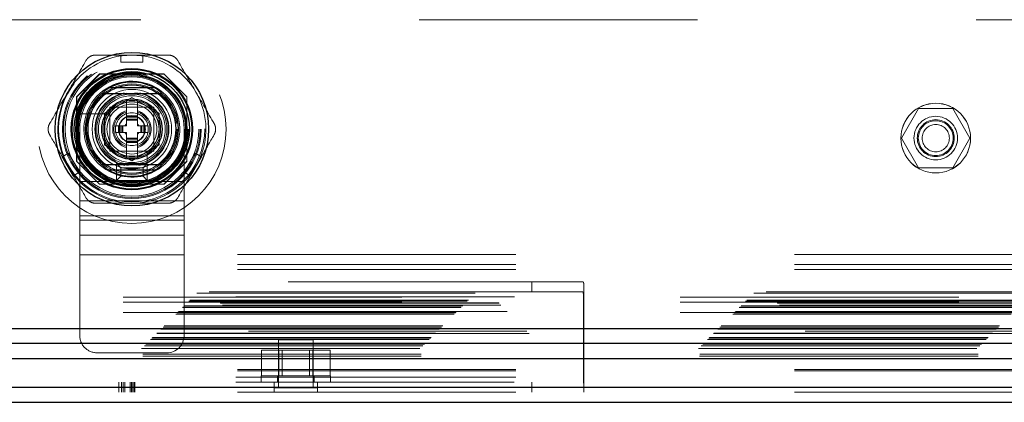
# Model space of a CAD drawing. Header units: inches. Extents: x 0.2 to 10.8, y 0.2 to 8.2.
# Tile 78 of 171: x 3.201 to 3.555, y 3.038 to 3.175. Entities that reach past the tile are written whole.
import ezdxf

# ---------------------------------------------------------------- set-up
doc = ezdxf.new("R2010")
doc.units = ezdxf.units.IN
doc.header["$MEASUREMENT"] = 0
doc.linetypes.add('HIDDEN', pattern=[0.07500000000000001, 0.05, -0.025])
doc.layers.add('SLD-0', color=179, linetype='Continuous')

msp = doc.modelspace()

# ---------------------------------------------------------------- linework, layer by layer
at = {"layer": 'SLD-0', "linetype": 'HIDDEN', "lineweight": 18}
for p, q in [((4.644709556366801, 3.174990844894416), (3.189959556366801, 3.174990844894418)), ((3.237612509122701, 3.162300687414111), (3.245486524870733, 3.162300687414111)), ((3.237612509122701, 3.162300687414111), (3.237612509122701, 3.159742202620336)), ((3.245486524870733, 3.162300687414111), (3.245486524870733, 3.159742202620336)), ((3.237612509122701, 3.159742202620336), (3.245486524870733, 3.159742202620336)), ((3.22990972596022, 3.155590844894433), (3.221684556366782, 3.147365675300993)), ((3.229999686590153, 3.155500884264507), (3.221774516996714, 3.147275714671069)), ((3.253009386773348, 3.155590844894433), (3.22990972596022, 3.155590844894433)), ((3.253099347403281, 3.155500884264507), (3.229999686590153, 3.155500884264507)), ((3.250570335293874, 3.155410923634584), (3.23252869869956, 3.155410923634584)), ((3.261234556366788, 3.147365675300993), (3.253009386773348, 3.155590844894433)), ((3.221684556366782, 3.147365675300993), (3.221684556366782, 3.124266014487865)), ((3.221774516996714, 3.147275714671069), (3.221774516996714, 3.124176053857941)), ((3.231706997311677, 3.141408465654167), (3.241549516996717, 3.147091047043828)), ((3.241549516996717, 3.147091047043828), (3.251392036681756, 3.141408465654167)), ((3.261324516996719, 3.147275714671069), (3.261234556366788, 3.147365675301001)), ((3.261234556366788, 3.124266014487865), (3.261234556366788, 3.147365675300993)), ((3.261324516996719, 3.124176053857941), (3.261324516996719, 3.147275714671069)), ((3.221864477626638, 3.144746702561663), (3.221864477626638, 3.126705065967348)), ((3.249425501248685, 3.143601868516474), (3.233675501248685, 3.143601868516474)), ((3.233675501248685, 3.143601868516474), (3.233675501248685, 3.127851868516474)), ((3.247289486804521, 3.143599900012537), (3.235809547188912, 3.143599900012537)), ((3.239581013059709, 3.145954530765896), (3.239487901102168, 3.145900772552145)), ((3.239581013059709, 3.140548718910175), (3.239581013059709, 3.145954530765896)), ((3.243518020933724, 3.140548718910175), (3.243518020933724, 3.145954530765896)), ((3.249425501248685, 3.127851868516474), (3.249425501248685, 3.143601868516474)), ((3.261234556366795, 3.126705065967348), (3.261234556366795, 3.144746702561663)), ((3.23339506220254, 3.141237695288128), (3.225230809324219, 3.141237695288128)), ((3.231706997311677, 3.130043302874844), (3.231706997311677, 3.141408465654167)), ((3.233675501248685, 3.141465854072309), (3.233675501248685, 3.1299859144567)), ((3.243518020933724, 3.140548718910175), (3.239581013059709, 3.140548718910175)), ((3.239581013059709, 3.140155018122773), (3.239581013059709, 3.140548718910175)), ((3.243518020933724, 3.140155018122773), (3.239581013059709, 3.140155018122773)), ((3.239581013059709, 3.139982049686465), (3.239581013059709, 3.140155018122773)), ((3.239581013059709, 3.139343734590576), (3.239581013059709, 3.139982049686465)), ((3.243518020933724, 3.139982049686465), (3.239581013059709, 3.139982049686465)), ((3.243518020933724, 3.140155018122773), (3.243518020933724, 3.140548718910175)), ((3.243518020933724, 3.139982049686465), (3.243518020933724, 3.140155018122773)), ((3.243518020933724, 3.139343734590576), (3.243518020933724, 3.139982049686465)), ((3.249423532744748, 3.1299859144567), (3.249423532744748, 3.141465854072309)), ((3.251392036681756, 3.141408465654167), (3.251392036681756, 3.130043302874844)), ((3.524064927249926, 3.143165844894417), (3.517916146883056, 3.132515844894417)), ((3.536362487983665, 3.143165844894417), (3.524064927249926, 3.143165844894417)), ((3.542511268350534, 3.132515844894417), (3.536362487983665, 3.143165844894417)), ((3.235644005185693, 3.13690698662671), (3.235644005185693, 3.134544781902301)), ((3.236726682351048, 3.13690698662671), (3.235644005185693, 3.13690698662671)), ((3.236726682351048, 3.13690698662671), (3.236726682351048, 3.134544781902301)), ((3.237120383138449, 3.13690698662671), (3.236726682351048, 3.13690698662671)), ((3.237120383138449, 3.13690698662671), (3.237120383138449, 3.134544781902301)), ((3.237293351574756, 3.13690698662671), (3.237120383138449, 3.13690698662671)), ((3.237931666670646, 3.13690698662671), (3.237293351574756, 3.13690698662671)), ((3.237293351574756, 3.13690698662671), (3.237293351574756, 3.134544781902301)), ((3.238349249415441, 3.13690698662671), (3.237931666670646, 3.13690698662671)), ((3.237931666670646, 3.13690698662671), (3.237931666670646, 3.134544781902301)), ((3.238349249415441, 3.13690698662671), (3.238349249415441, 3.134544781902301)), ((3.239581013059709, 3.13690698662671), (3.238349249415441, 3.13690698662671)), ((3.239581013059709, 3.138926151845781), (3.239581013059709, 3.139343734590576)), ((3.243518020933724, 3.139343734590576), (3.239581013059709, 3.139343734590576)), ((3.239581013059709, 3.13690698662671), (3.239581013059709, 3.138926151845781)), ((3.243518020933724, 3.138926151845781), (3.239581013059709, 3.138926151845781)), ((3.243518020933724, 3.138926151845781), (3.243518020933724, 3.139343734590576)), ((3.243518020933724, 3.13690698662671), (3.243518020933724, 3.138926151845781)), ((3.244749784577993, 3.13690698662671), (3.243518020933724, 3.13690698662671)), ((3.244749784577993, 3.13690698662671), (3.244749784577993, 3.134544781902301)), ((3.245167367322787, 3.13690698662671), (3.244749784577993, 3.13690698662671)), ((3.245805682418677, 3.13690698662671), (3.245167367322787, 3.13690698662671)), ((3.245167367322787, 3.13690698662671), (3.245167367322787, 3.134544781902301)), ((3.245805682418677, 3.13690698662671), (3.245805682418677, 3.134544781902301)), ((3.245978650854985, 3.13690698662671), (3.245805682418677, 3.13690698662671)), ((3.245978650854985, 3.13690698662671), (3.245978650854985, 3.134544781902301)), ((3.246372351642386, 3.13690698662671), (3.245978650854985, 3.13690698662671)), ((3.246372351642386, 3.13690698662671), (3.246372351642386, 3.134544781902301)), ((3.24745502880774, 3.13690698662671), (3.246372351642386, 3.13690698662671)), ((3.24745502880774, 3.13690698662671), (3.24745502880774, 3.134544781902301)), ((3.222800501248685, 3.135726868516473), (3.222800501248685, 3.116976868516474)), ((3.236726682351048, 3.134544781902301), (3.235644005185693, 3.134544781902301)), ((3.237120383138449, 3.134544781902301), (3.236726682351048, 3.134544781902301)), ((3.237293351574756, 3.134544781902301), (3.237120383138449, 3.134544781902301)), ((3.237931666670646, 3.134544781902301), (3.237293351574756, 3.134544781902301)), ((3.238349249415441, 3.134544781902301), (3.237931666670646, 3.134544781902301)), ((3.239581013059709, 3.134544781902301), (3.238349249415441, 3.134544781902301)), ((3.239581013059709, 3.13252561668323), (3.239581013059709, 3.134544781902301)), ((3.244749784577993, 3.134544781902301), (3.243518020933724, 3.134544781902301)), ((3.243518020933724, 3.13252561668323), (3.243518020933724, 3.134544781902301)), ((3.245167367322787, 3.134544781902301), (3.244749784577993, 3.134544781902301)), ((3.245805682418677, 3.134544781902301), (3.245167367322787, 3.134544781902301)), ((3.245978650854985, 3.134544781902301), (3.245805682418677, 3.134544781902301)), ((3.246372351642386, 3.134544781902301), (3.245978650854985, 3.134544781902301)), ((3.24745502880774, 3.134544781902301), (3.246372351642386, 3.134544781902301)), ((3.260300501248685, 3.135726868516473), (3.260300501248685, 3.116976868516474)), ((3.241549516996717, 3.124360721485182), (3.231706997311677, 3.130043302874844)), ((3.239581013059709, 3.132108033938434), (3.239581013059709, 3.13252561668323)), ((3.243518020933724, 3.13252561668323), (3.239581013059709, 3.13252561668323)), ((3.243518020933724, 3.132108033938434), (3.239581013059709, 3.132108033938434)), ((3.239581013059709, 3.131469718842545), (3.239581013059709, 3.132108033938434)), ((3.243518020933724, 3.131469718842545), (3.239581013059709, 3.131469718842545)), ((3.239581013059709, 3.131296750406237), (3.239581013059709, 3.131469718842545)), ((3.243518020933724, 3.131296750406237), (3.239581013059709, 3.131296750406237)), ((3.239581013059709, 3.130903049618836), (3.239581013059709, 3.131296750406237)), ((3.243518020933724, 3.130903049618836), (3.239581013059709, 3.130903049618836)), ((3.239581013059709, 3.125497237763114), (3.239581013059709, 3.130903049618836)), ((3.251392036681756, 3.130043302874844), (3.241549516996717, 3.124360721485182)), ((3.243518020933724, 3.132108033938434), (3.243518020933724, 3.13252561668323)), ((3.243518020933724, 3.131469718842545), (3.243518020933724, 3.132108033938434)), ((3.243518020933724, 3.131296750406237), (3.243518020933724, 3.131469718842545)), ((3.243518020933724, 3.130903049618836), (3.243518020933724, 3.131296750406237)), ((3.243518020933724, 3.125497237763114), (3.243518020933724, 3.130903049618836)), ((3.517916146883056, 3.132515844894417), (3.524064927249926, 3.121865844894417)), ((3.536362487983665, 3.121865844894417), (3.542511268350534, 3.132515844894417)), ((3.216566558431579, 3.125848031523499), (3.218782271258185, 3.127127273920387)), ((3.220503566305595, 3.119028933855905), (3.216566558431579, 3.125848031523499)), ((3.222719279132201, 3.120308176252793), (3.218782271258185, 3.127127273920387)), ((3.233675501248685, 3.127851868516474), (3.249425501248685, 3.127851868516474)), ((3.235809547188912, 3.127851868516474), (3.247289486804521, 3.127851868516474)), ((3.247061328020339, 3.119407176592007), (3.247061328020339, 3.127571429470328)), ((3.264316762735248, 3.127127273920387), (3.260379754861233, 3.120308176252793)), ((3.262595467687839, 3.119028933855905), (3.266532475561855, 3.125848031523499)), ((3.264316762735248, 3.127127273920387), (3.266532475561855, 3.125848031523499)), ((3.221684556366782, 3.124266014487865), (3.22990972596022, 3.116040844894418)), ((3.236050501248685, 3.117351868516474), (3.236050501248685, 3.123351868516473)), ((3.237550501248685, 3.121851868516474), (3.236050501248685, 3.123351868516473)), ((3.236050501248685, 3.123351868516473), (3.247050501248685, 3.123351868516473)), ((3.239487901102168, 3.125550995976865), (3.239581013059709, 3.125497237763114)), ((3.243518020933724, 3.125497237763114), (3.243611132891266, 3.125550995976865)), ((3.245550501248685, 3.121851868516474), (3.247050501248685, 3.123351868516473)), ((3.247050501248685, 3.123351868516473), (3.247050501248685, 3.117351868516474)), ((3.253009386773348, 3.116040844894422), (3.261234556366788, 3.124266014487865)), ((3.253099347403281, 3.115950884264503), (3.261324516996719, 3.124176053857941)), ((3.220503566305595, 3.119028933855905), (3.222719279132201, 3.120308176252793)), ((3.237550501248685, 3.118851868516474), (3.236050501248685, 3.117351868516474)), ((3.237550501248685, 3.118851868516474), (3.237550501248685, 3.121851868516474)), ((3.237550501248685, 3.121851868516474), (3.245550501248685, 3.121851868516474)), ((3.245550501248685, 3.118851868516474), (3.237550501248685, 3.118851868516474)), ((3.245550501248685, 3.121851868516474), (3.245550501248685, 3.118851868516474)), ((3.245550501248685, 3.118851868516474), (3.247050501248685, 3.117351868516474)), ((3.260379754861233, 3.120308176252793), (3.262595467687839, 3.119028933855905)), ((3.524064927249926, 3.121865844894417), (3.536362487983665, 3.121865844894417)), ((3.222800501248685, 3.116976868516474), (3.260300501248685, 3.116976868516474)), ((3.222800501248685, 3.116976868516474), (3.222800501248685, 3.103071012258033)), ((3.222800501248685, 3.116976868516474), (3.260300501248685, 3.116976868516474)), ((3.229909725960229, 3.116040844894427), (3.229999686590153, 3.115950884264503)), ((3.22990972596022, 3.116040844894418), (3.253009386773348, 3.116040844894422)), ((3.229999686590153, 3.115950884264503), (3.253099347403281, 3.115950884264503)), ((3.23252869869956, 3.116040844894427), (3.250570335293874, 3.116040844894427)), ((3.247050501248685, 3.117351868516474), (3.236050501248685, 3.117351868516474)), ((3.260300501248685, 3.116976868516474), (3.260300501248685, 3.103071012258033)), ((3.222800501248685, 3.110023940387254), (3.260300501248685, 3.110023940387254)), ((3.222800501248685, 3.104590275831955), (3.260300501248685, 3.104590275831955)), ((3.222800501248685, 3.103071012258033), (3.260300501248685, 3.103071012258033)), ((3.222800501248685, 3.103071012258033), (3.222800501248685, 3.097637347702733)), ((3.260300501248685, 3.103071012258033), (3.260300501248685, 3.097637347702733)), ((3.222800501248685, 3.097637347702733), (3.260300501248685, 3.097637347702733)), ((3.222800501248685, 3.097637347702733), (3.222800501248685, 3.090684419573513)), ((3.260300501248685, 3.097637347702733), (3.260300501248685, 3.090684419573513)), ((3.079467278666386, 3.090770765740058), (4.755176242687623, 3.090770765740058)), ((3.222800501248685, 3.090684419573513), (3.260300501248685, 3.090684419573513)), ((3.222800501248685, 3.090684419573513), (3.222800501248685, 3.061726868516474)), ((3.222800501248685, 3.090684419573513), (3.260300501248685, 3.090684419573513)), ((3.260300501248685, 3.090684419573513), (3.260300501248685, 3.061726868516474)), ((3.079467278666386, 3.087170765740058), (4.755176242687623, 3.087170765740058)), ((3.079467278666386, 3.085370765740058), (4.755176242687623, 3.085370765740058)), ((3.079467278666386, 3.085370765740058), (4.755176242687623, 3.085370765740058)), ((3.097621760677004, 3.080920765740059), (3.385121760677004, 3.080920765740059)), ((3.385121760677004, 3.077320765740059), (3.385121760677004, 3.080920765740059)), ((3.385121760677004, 3.080920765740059), (3.403440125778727, 3.080920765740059)), ((3.064862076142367, 3.076868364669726), (4.7697736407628, 3.076868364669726)), ((4.769346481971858, 3.077308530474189), (3.065294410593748, 3.077308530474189)), ((3.097621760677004, 3.077320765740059), (3.385121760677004, 3.077320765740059)), ((3.403440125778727, 3.077320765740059), (3.385121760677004, 3.077320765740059)), ((3.403871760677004, 3.079148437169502), (3.403871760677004, 3.042371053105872)), ((4.773277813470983, 3.073374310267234), (3.061344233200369, 3.073374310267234)), ((3.061943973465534, 3.073950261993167), (4.772691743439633, 3.073950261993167)), ((3.062407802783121, 3.074414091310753), (4.772227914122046, 3.074414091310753)), ((3.078871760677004, 3.075520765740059), (3.403871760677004, 3.075520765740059)), ((3.079001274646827, 3.075520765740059), (3.403742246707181, 3.075520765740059)), ((4.738459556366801, 3.075390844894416), (3.096209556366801, 3.075390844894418)), ((4.738459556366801, 3.075390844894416), (3.096209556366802, 3.075390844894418)), ((4.738459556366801, 3.073590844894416), (3.096209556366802, 3.073590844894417)), ((3.403742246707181, 3.046720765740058), (3.403742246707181, 3.075520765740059)), ((3.057296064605, 3.069302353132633), (4.777339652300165, 3.069302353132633)), ((3.057796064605, 3.069802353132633), (4.776839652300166, 3.069802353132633)), ((3.05790356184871, 3.069897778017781), (4.776734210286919, 3.069897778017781)), ((3.058046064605, 3.070052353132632), (4.776589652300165, 3.070052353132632)), ((3.058046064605, 3.070052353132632), (4.776589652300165, 3.070052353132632)), ((4.776353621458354, 3.07031018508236), (3.058267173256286, 3.07031018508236)), ((3.058296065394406, 3.070302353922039), (4.77633965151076, 3.070302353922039)), ((3.059671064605, 3.071677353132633), (4.774964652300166, 3.071677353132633)), ((3.059671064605, 3.071677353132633), (4.774964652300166, 3.071677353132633)), ((3.05981564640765, 3.071821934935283), (4.774820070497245, 3.071821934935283)), ((3.060373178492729, 3.07237946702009), (4.774262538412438, 3.07237946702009)), ((4.774089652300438, 3.072552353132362), (3.060546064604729, 3.072552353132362)), ((4.738459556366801, 3.069990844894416), (3.096209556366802, 3.069990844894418)), ((4.784225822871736, 3.0624225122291), (3.050411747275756, 3.0624225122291)), ((3.050461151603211, 3.062436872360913), (4.784174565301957, 3.062436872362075)), ((3.050554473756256, 3.062560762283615), (4.78408124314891, 3.062560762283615)), ((4.783369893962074, 3.063261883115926), (3.051258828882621, 3.063261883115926)), ((3.051945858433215, 3.063952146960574), (4.782689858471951, 3.063952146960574)), ((3.052228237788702, 3.064209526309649), (4.782407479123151, 3.064209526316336)), ((3.052727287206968, 3.064733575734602), (4.781908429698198, 3.064733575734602)), ((3.053165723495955, 3.065172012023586), (4.781469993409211, 3.065172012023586)), ((3.046617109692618, 3.058626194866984), (4.788016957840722, 3.058626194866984)), ((3.048276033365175, 3.060282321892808), (4.78635968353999, 3.060282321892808)), ((3.048764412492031, 3.060770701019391), (4.785871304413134, 3.060770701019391)), ((3.048854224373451, 3.060860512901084), (4.785781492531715, 3.060860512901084)), ((3.048991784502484, 3.060996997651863), (4.785634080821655, 3.060996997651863)), ((3.306671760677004, 3.060070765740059), (3.294171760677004, 3.060070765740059)), ((3.294171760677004, 3.060070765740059), (3.294171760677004, 3.042883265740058)), ((3.306671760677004, 3.042883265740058), (3.306671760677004, 3.060070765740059)), ((3.04501043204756, 3.056986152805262), (4.789625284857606, 3.056986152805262)), ((3.045490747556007, 3.054991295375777), (4.789144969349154, 3.054991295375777)), ((3.046026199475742, 3.058032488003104), (4.788609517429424, 3.058032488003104)), ((3.229050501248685, 3.055476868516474), (3.254050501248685, 3.055476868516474)), ((3.288124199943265, 3.047170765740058), (3.288124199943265, 3.056420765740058)), ((3.294272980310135, 3.056420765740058), (3.288124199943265, 3.056420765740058)), ((3.294272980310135, 3.047170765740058), (3.294272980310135, 3.056420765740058)), ((3.306570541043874, 3.056420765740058), (3.294272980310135, 3.056420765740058)), ((3.295524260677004, 3.056420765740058), (3.295524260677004, 3.047170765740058)), ((3.305319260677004, 3.047170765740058), (3.305319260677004, 3.056420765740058)), ((3.306570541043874, 3.047170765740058), (3.306570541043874, 3.056420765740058)), ((3.312719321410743, 3.056420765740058), (3.306570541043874, 3.056420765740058)), ((3.312719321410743, 3.047170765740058), (3.312719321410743, 3.056420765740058)), ((3.045426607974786, 3.054311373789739), (4.789209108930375, 3.054311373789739)), ((3.079467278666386, 3.049509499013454), (4.755176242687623, 3.049509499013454)), ((3.079467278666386, 3.048949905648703), (4.755176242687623, 3.048949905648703)), ((3.078871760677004, 3.046720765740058), (3.403871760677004, 3.046720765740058)), ((3.078871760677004, 3.044920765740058), (3.403871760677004, 3.044920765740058)), ((3.079467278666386, 3.046720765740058), (3.403742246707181, 3.046720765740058)), ((3.236874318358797, 3.041320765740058), (3.236874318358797, 3.044920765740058)), ((3.237810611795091, 3.041320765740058), (3.237810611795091, 3.044920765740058)), ((3.238468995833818, 3.041320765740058), (3.238468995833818, 3.044920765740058)), ((3.238968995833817, 3.041320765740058), (3.238968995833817, 3.044920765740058)), ((3.240966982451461, 3.041320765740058), (3.240966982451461, 3.044920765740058)), ((3.241382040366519, 3.041320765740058), (3.241382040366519, 3.044920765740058)), ((3.241700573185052, 3.041320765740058), (3.241700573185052, 3.044920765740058)), ((3.242288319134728, 3.041320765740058), (3.242288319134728, 3.044920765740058)), ((3.242607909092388, 3.041320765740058), (3.242607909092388, 3.044920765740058)), ((3.287921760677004, 3.047170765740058), (3.312921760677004, 3.047170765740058)), ((3.287921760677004, 3.047170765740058), (3.287921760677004, 3.044920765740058)), ((3.292609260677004, 3.041320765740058), (3.292609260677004, 3.044920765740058)), ((3.293796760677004, 3.047170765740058), (3.293796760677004, 3.044920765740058)), ((3.307046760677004, 3.044920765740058), (3.307046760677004, 3.047170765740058)), ((3.308234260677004, 3.041320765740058), (3.308234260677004, 3.044920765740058)), ((3.312921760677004, 3.044920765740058), (3.312921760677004, 3.047170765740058)), ((3.385121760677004, 3.044920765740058), (3.385121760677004, 3.041320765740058)), ((3.079467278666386, 3.043120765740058), (4.755176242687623, 3.043120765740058)), ((3.079467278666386, 3.041320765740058), (4.755176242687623, 3.041320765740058)), ((3.308234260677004, 3.042883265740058), (3.292609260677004, 3.042883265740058)), ((3.403871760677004, 3.042371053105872), (3.403871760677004, 3.041320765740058))]:
    msp.add_line(p, q, dxfattribs=at)
at = {"layer": 'SLD-0', "linetype": 'Continuous', "lineweight": 25}
for p, q in [((3.249762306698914, 3.150489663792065), (3.233336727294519, 3.150489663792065)), ((3.249762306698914, 3.120962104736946), (3.233336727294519, 3.120962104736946)), ((3.052228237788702, 3.064209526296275), (4.782407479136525, 3.064209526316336)), ((3.050461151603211, 3.058891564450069), (4.784174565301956, 3.058891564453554)), ((3.045010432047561, 3.053440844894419), (4.789625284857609, 3.053440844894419)), ((3.079467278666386, 3.043120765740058), (4.755176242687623, 3.043120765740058)), ((3.079467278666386, 3.037720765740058), (4.755176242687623, 3.037720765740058))]:
    msp.add_line(p, q, dxfattribs=at)
at = {"layer": 'SLD-0', "linetype": 'HIDDEN', "lineweight": 18, "flags": 128}
for points in [[(3.241549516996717, 3.162300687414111), (3.238080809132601, 3.162073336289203), (3.237612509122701, 3.162007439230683)], [(3.245486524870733, 3.162007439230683), (3.245018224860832, 3.162073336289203), (3.241549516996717, 3.162300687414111)], [(3.216820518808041, 3.125994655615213), (3.216997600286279, 3.125556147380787), (3.218535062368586, 3.122438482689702)], [(3.264563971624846, 3.122438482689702), (3.266101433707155, 3.125556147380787), (3.266278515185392, 3.125994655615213)], [(3.218535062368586, 3.122438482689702), (3.220466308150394, 3.119548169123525), (3.220757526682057, 3.119175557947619)], [(3.262341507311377, 3.119175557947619), (3.262632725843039, 3.119548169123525), (3.264563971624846, 3.122438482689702)]]:
    msp.add_lwpolyline(points, dxfattribs=at)
at = {"layer": 'SLD-0', "linetype": 'HIDDEN', "lineweight": 18}
for centre, radius in [((3.241549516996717, 3.135725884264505), 0.03384999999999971), ((3.241459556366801, 3.135840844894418), 0.02624999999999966), ((3.241549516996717, 3.135725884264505), 0.02491971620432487), ((3.241549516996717, 3.135725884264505), 0.02490157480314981), ((3.241549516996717, 3.135725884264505), 0.02453610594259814), ((3.241549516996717, 3.135725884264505), 0.02401574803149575), ((3.241549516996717, 3.135725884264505), 0.02175196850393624), ((3.241549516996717, 3.135725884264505), 0.02165354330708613), ((3.241549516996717, 3.135725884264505), 0.02027559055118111), ((3.241549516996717, 3.135725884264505), 0.02005511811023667), ((3.241549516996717, 3.135725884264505), 0.01919291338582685), ((3.241549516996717, 3.135725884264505), 0.01624015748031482), ((3.241549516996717, 3.135725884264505), 0.01584645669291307), ((3.241549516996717, 3.135725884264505), 0.01584645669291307), ((3.241549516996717, 3.135725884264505), 0.01574803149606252), ((3.241549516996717, 3.135725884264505), 0.01427165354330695), ((3.241549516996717, 3.135725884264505), 0.01259842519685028), ((3.241549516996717, 3.135725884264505), 0.01200787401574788), ((3.241549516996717, 3.135725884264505), 0.01033464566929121), ((3.241549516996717, 3.135725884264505), 0.009842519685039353), ((3.241549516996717, 3.135725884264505), 0.009744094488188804), ((3.241549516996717, 3.135725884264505), 0.008956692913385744), ((3.530213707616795, 3.132515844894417), 0.01249999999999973), ((3.530222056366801, 3.132490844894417), 0.01250000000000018), ((3.241549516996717, 3.135725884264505), 0.005905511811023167), ((3.241549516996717, 3.135725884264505), 0.004839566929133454), ((3.241549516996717, 3.135725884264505), 0.004697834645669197), ((3.530213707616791, 3.132515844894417), 0.0078125), ((3.530213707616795, 3.132515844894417), 0.006625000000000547), ((3.530213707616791, 3.132515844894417), 0.006250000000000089), ((3.530213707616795, 3.132515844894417), 0.004897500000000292)]:
    msp.add_circle(centre, radius, dxfattribs=at)
at = {"layer": 'SLD-0', "linetype": 'Continuous', "lineweight": 25}
for radius in [0.02755905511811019, 0.02176885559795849, 0.02149046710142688, 0.02066929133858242, 0.01968503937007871, 0.01926321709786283, 0.01082677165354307]:
    msp.add_circle((3.241549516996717, 3.135725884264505), radius, dxfattribs=at)
at = {"layer": 'SLD-0', "linetype": 'HIDDEN', "lineweight": 18}
for centre, radius, start, end in [((3.241549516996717, 3.135725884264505), 0.02657480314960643, 98.51962425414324, 150.0000000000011), ((3.241549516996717, 3.135725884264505), 0.02657480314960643, 29.99999999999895, 81.48037574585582), ((3.241550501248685, 3.135726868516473), 0.01875000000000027, 0, 180), ((3.241549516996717, 3.135725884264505), 0.01722440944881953, 288.6629248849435, 161.3370751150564), ((3.241549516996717, 3.135725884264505), 0.02657480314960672, 150.0000000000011, 201.4803757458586), ((3.241549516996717, 3.135725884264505), 0.01328740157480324, 101.900536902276, 180), ((3.241549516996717, 3.135725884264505), 0.01309055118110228, 99.03692761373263, 180), ((3.241549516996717, 3.135725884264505), 0.01309055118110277, 277.3528466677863, 85.5522990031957), ((3.241549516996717, 3.135725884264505), 0.01328740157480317, 280.9822499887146, 77.55915276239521), ((3.241549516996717, 3.135725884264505), 0.02657480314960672, 338.519624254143, 29.99999999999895), ((3.241549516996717, 3.135725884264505), 0.01038164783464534, 100.9302482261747, 101.4540927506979), ((3.241549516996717, 3.135725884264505), 0.01038164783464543, 78.5459072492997, 79.06975177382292), ((3.241549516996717, 3.135725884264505), 0.01722440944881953, 161.3370751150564, 288.6629248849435), ((3.241549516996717, 3.135725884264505), 0.01038164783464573, 138.5459072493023, 161.4540927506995), ((3.241549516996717, 3.135725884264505), 0.006889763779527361, 106.6015495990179, 253.398450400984), ((3.241549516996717, 3.135725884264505), 0.006496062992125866, 107.6397013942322, 252.3602986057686), ((3.241549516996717, 3.135725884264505), 0.006889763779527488, 286.6015495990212, 73.39845040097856), ((3.241549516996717, 3.135725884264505), 0.006496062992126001, 287.6397013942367, 72.36029860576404), ((3.241549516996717, 3.135725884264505), 0.01038164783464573, 18.54590724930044, 41.45409275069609), ((3.241549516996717, 3.135725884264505), 0.002748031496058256, 135.7524990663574, 154.5451680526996), ((3.241549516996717, 3.135725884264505), 0.002748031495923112, 25.45483194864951, 44.24750093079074), ((3.241549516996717, 3.135725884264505), 0.01328740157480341, 180, 259.2593123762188), ((3.241549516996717, 3.135725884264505), 0.01309055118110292, 180, 264.2412475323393), ((3.241549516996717, 3.135725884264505), 0.002748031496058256, 205.4548319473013, 224.2475009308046), ((3.241549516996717, 3.135725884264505), 0.002748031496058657, 315.7524990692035, 334.5451680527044), ((3.241549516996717, 3.135725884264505), 0.01038164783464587, 198.5459072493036, 221.4540927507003), ((3.241549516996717, 3.135725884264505), 0.01038164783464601, 318.5459072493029, 341.4540927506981), ((3.241549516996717, 3.135725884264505), 0.01038164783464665, 258.5459072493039, 259.0697517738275), ((3.241549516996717, 3.135725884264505), 0.01038164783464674, 280.9302482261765, 281.4540927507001), ((3.241549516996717, 3.135725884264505), 0.02657480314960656, 218.5196242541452, 270.0000000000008), ((3.241549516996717, 3.135725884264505), 0.0265748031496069, 270.0000000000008, 321.480375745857), ((3.229050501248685, 3.061726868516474), 0.006250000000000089, 180, 270.0000000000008), ((3.254050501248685, 3.061726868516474), 0.006250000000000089, 270.0000000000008, 0)]:
    msp.add_arc(centre, radius, start, end, dxfattribs=at)
at = {"layer": 'SLD-0', "linetype": 'Continuous', "lineweight": 25}
for radius, start, end in [(0.01689435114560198, 60.91370409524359, 119.0862959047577), (0.01673228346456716, 130.119166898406, 229.8808331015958), (0.01673228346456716, 310.1191668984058, 49.88083310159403), (0.01689435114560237, 240.9137040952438, 299.0862959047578)]:
    msp.add_arc((3.241549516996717, 3.135725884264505), radius, start, end, dxfattribs=at)
at = {"layer": 'SLD-0', "linetype": 'HIDDEN', "lineweight": 18}
for points, knots in [([(3.225070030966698, 3.160332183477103), (3.225242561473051, 3.160631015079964), (3.225450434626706, 3.160901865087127), (3.225935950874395, 3.161388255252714), (3.226212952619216, 3.161600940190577), (3.22680633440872, 3.161943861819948), (3.227130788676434, 3.162078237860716), (3.227792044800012, 3.162255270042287), (3.228134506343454, 3.162300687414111), (3.228479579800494, 3.162300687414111)], [0, 0, 0, 0, 0.25, 0.25, 0.5, 0.5, 0.75, 0.75, 1, 1, 1, 1]), ([(3.254619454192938, 3.162300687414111), (3.254964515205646, 3.162300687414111), (3.255303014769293, 3.162256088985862), (3.255966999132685, 3.162078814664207), (3.256289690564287, 3.161945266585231), (3.256883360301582, 3.161602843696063), (3.257161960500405, 3.16138904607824), (3.257645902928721, 3.160904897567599), (3.257856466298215, 3.160631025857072), (3.258029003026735, 3.160332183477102)], [0, 0, 0, 0, 0.25, 0.25, 0.5, 0.5, 0.75, 0.75, 1, 1, 1, 1]), ([(3.225230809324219, 3.141237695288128), (3.224964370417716, 3.141237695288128), (3.224703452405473, 3.141237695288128), (3.224208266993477, 3.141237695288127), (3.223980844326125, 3.141237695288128), (3.2234005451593, 3.141237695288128), (3.223165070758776, 3.141237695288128), (3.223165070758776, 3.141237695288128)], [0, 0, 0, 0, 0.2500000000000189, 0.2500000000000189, 0.5000000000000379, 0.5000000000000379, 1, 1, 1, 1]), ([(3.212000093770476, 3.133757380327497), (3.211827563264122, 3.134056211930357), (3.21169693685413, 3.134371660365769), (3.211518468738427, 3.135035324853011), (3.211472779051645, 3.13538155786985), (3.211472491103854, 3.136066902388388), (3.211518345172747, 3.13641507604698), (3.211695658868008, 3.137076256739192), (3.211827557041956, 3.137395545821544), (3.212000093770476, 3.137694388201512)], [0, 0, 0, 0, 0.25, 0.25, 0.5, 0.5, 0.75, 0.75, 1, 1, 1, 1]), ([(3.271098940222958, 3.137694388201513), (3.271271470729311, 3.137395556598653), (3.271402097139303, 3.13708010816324), (3.271580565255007, 3.136416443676), (3.271626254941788, 3.13607021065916), (3.271626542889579, 3.135384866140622), (3.271580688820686, 3.135036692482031), (3.271403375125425, 3.134375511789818), (3.271271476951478, 3.134056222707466), (3.271098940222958, 3.133757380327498)], [0, 0, 0, 0, 0.25, 0.25, 0.5, 0.5, 0.75, 0.75, 1, 1, 1, 1]), ([(3.247061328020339, 3.117341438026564), (3.247061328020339, 3.117341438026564), (3.247061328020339, 3.117398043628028), (3.247061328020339, 3.117612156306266), (3.247061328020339, 3.117770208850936), (3.247061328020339, 3.118155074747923), (3.247061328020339, 3.118384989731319), (3.247061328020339, 3.118876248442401), (3.247061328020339, 3.119140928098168), (3.247061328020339, 3.119407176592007)], [0, 0, 0, 0, 0.25, 0.25, 0.5, 0.5, 0.75, 0.75, 1, 1, 1, 1]), ([(3.228479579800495, 3.109151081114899), (3.228134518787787, 3.1091510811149), (3.227796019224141, 3.109195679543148), (3.227132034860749, 3.109372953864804), (3.226809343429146, 3.109506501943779), (3.226215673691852, 3.109848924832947), (3.225937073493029, 3.11006272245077), (3.225453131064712, 3.110546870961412), (3.225242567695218, 3.110820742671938), (3.225070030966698, 3.111119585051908)], [0, 0, 0, 0, 0.25, 0.25, 0.5, 0.5, 0.75, 0.75, 1, 1, 1, 1]), ([(3.258029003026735, 3.111119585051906), (3.257856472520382, 3.110820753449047), (3.257648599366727, 3.110549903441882), (3.257163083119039, 3.110063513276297), (3.256886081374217, 3.109850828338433), (3.256292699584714, 3.109507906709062), (3.255968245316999, 3.109373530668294), (3.255306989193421, 3.109196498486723), (3.25496452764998, 3.109151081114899), (3.254619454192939, 3.109151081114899)], [0, 0, 0, 0, 0.25, 0.25, 0.5, 0.5, 0.75, 0.75, 1, 1, 1, 1]), ([(3.403440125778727, 3.080920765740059), (3.4035213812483, 3.080920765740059), (3.40358988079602, 3.080882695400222), (3.403703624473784, 3.080730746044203), (3.403749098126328, 3.080614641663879), (3.403816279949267, 3.080312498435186), (3.4038386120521, 3.08012688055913), (3.403866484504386, 3.079684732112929), (3.403871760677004, 3.079430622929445), (3.403871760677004, 3.079148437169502)], [0, 0, 0, 0, 0.25, 0.25, 0.5, 0.5, 0.75, 0.75, 1, 1, 1, 1]), ([(3.403742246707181, 3.075520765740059), (3.403742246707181, 3.075760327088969), (3.403736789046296, 3.075995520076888), (3.403713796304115, 3.076433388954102), (3.403696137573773, 3.076633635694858), (3.40364692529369, 3.076964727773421), (3.403614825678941, 3.077097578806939), (3.403537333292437, 3.077274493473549), (3.40349121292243, 3.077320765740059), (3.403440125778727, 3.077320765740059)], [0, 0, 0, 0, 0.25, 0.25, 0.5, 0.5, 0.75, 0.75, 1, 1, 1, 1]), ([(4.773400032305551, 3.073255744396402), (4.772300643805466, 3.073253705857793), (4.767128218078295, 3.073244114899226), (4.757240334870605, 3.073235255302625), (4.743138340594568, 3.07322734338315), (4.727431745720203, 3.073225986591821), (4.710660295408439, 3.073227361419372), (4.688186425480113, 3.073230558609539), (4.660562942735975, 3.073230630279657), (4.619187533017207, 3.073228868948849), (4.569328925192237, 3.073230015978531), (4.460627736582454, 3.073229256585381), (4.247051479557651, 3.07322995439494), (3.864477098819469, 3.07322954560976), (3.525187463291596, 3.07322954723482), (3.283972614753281, 3.073229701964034), (3.225352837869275, 3.073229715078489), (3.187106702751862, 3.073230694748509), (3.169062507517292, 3.073229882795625), (3.150899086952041, 3.073227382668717), (3.133116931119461, 3.073225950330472), (3.11645904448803, 3.073228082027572), (3.101459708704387, 3.073236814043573), (3.088352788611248, 3.07325156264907), (3.07707548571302, 3.073271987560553), (3.068261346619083, 3.073293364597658), (3.063185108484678, 3.073311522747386), (3.061285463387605, 3.073318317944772)], [0, 0, 0, 0, 0.001926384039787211, 0.009063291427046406, 0.01732574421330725, 0.02663617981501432, 0.03658467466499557, 0.04671299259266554, 0.0660153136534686, 0.0849870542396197, 0.1192117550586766, 0.1533784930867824, 0.2754552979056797, 0.4934440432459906, 0.8237324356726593, 0.8699649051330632, 0.9161051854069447, 0.9264470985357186, 0.9369804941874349, 0.9477225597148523, 0.9582733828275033, 0.9681387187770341, 0.9769108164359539, 0.9845555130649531, 0.9911049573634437, 0.9966712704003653, 1, 1, 1, 1]), ([(3.403871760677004, 3.042371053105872), (3.403871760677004, 3.042623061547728), (3.403862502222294, 3.042909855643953), (3.403835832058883, 3.043550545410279), (3.403818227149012, 3.043907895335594), (3.403785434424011, 3.044655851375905), (3.403769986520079, 3.045053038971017), (3.403748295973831, 3.04587699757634), (3.403742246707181, 3.046295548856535), (3.403742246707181, 3.046720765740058)], [0, 0, 0, 0, 0.25, 0.25, 0.5, 0.5, 0.75, 0.75, 1, 1, 1, 1])]:
    msp.add_open_spline(points, degree=3, knots=knots, dxfattribs=at)
for points in [[(3.228479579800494, 3.162300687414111), (3.231514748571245, 3.162300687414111), (3.2345580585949, 3.162300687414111), (3.237612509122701, 3.162300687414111)], [(3.245486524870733, 3.162300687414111), (3.248540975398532, 3.162300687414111), (3.251584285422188, 3.162300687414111), (3.254619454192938, 3.162300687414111)], [(3.218535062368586, 3.149013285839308), (3.220721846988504, 3.152800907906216), (3.222899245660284, 3.156572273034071), (3.225070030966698, 3.160332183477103)], [(3.258029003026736, 3.160332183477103), (3.26019978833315, 3.156572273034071), (3.262377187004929, 3.152800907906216), (3.264563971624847, 3.149013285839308)], [(3.212000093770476, 3.137694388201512), (3.21417087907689, 3.141454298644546), (3.216348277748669, 3.145225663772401), (3.218535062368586, 3.149013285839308)], [(3.264563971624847, 3.149013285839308), (3.266750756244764, 3.1452256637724), (3.268928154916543, 3.141454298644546), (3.271098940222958, 3.137694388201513)], [(3.216566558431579, 3.125848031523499), (3.215039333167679, 3.128493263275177), (3.213517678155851, 3.131128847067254), (3.212000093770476, 3.133757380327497)], [(3.266532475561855, 3.125848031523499), (3.268059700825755, 3.128493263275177), (3.269581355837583, 3.131128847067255), (3.271098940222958, 3.133757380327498)], [(3.225070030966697, 3.111119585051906), (3.223552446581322, 3.11374811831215), (3.222030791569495, 3.116383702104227), (3.220503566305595, 3.119028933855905)], [(3.258029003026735, 3.111119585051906), (3.25954658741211, 3.11374811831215), (3.261068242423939, 3.116383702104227), (3.262595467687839, 3.119028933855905)], [(3.241549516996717, 3.109151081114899), (3.237175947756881, 3.109151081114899), (3.232821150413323, 3.109151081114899), (3.228479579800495, 3.109151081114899)], [(3.254619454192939, 3.109151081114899), (3.250277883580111, 3.109151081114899), (3.245923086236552, 3.109151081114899), (3.241549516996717, 3.109151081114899)]]:
    msp.add_open_spline(points, degree=3, dxfattribs=at)
at = {"layer": 'SLD-0', "linetype": 'Continuous', "lineweight": 25}
for points, knots in [([(3.23087760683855, 3.148613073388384), (3.230980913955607, 3.148698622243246), (3.231120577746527, 3.148835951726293), (3.231461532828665, 3.149154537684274), (3.231662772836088, 3.14933478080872), (3.232095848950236, 3.149685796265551), (3.232330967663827, 3.149860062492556), (3.232821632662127, 3.150189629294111), (3.233075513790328, 3.150344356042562), (3.233336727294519, 3.150489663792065)], [0, 0, 0, 0, 0.25, 0.25, 0.5, 0.5, 0.75, 0.75, 1, 1, 1, 1]), ([(3.252221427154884, 3.148613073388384), (3.252118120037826, 3.148698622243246), (3.251978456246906, 3.148835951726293), (3.251637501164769, 3.149154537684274), (3.251436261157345, 3.14933478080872), (3.251003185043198, 3.149685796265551), (3.250768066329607, 3.149860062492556), (3.250277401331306, 3.150189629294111), (3.250023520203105, 3.150344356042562), (3.249762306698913, 3.150489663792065)], [0, 0, 0, 0, 0.25, 0.25, 0.5, 0.5, 0.75, 0.75, 1, 1, 1, 1]), ([(3.230767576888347, 3.148521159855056), (3.230767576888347, 3.148521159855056), (3.230799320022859, 3.148521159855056), (3.230921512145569, 3.148521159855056), (3.231013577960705, 3.148521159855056), (3.231248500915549, 3.148521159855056), (3.231390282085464, 3.148521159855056), (3.231716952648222, 3.148521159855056), (3.23190276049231, 3.148521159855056), (3.232498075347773, 3.148521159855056), (3.232955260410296, 3.148521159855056), (3.233932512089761, 3.148521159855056), (3.234444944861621, 3.148521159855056), (3.235502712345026, 3.148521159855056), (3.236051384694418, 3.148521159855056), (3.237147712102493, 3.148521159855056), (3.237697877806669, 3.148521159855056), (3.239352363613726, 3.148521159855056), (3.24046042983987, 3.148521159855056), (3.242682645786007, 3.148521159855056), (3.243801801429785, 3.148521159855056), (3.246019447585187, 3.148521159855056), (3.247127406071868, 3.148521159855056), (3.248698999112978, 3.148521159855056), (3.249212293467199, 3.148521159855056), (3.250180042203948, 3.148521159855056), (3.250629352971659, 3.148521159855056), (3.251418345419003, 3.148521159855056), (3.25174184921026, 3.148521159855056), (3.252090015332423, 3.148521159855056), (3.252180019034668, 3.148521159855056), (3.252300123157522, 3.148521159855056), (3.252331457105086, 3.148521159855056), (3.252331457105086, 3.148521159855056)], [0, 0, 0, 0, 0.03125000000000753, 0.03125000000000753, 0.06250000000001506, 0.06250000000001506, 0.09375000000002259, 0.09375000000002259, 0.1250000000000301, 0.1250000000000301, 0.1875000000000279, 0.1875000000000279, 0.2500000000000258, 0.2500000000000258, 0.3125000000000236, 0.3125000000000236, 0.3750000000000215, 0.3750000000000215, 0.5000000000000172, 0.5000000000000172, 0.6250000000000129, 0.6250000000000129, 0.7500000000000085, 0.7500000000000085, 0.8125000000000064, 0.8125000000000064, 0.8750000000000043, 0.8750000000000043, 0.9375000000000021, 0.9375000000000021, 0.9687500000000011, 0.9687500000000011, 1, 1, 1, 1]), ([(3.252331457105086, 3.122930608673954), (3.252331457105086, 3.122930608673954), (3.252299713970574, 3.122930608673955), (3.252177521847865, 3.122930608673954), (3.252085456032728, 3.122930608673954), (3.251850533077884, 3.122930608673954), (3.25170875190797, 3.122930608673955), (3.251382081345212, 3.122930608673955), (3.251196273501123, 3.122930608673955), (3.25060095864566, 3.122930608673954), (3.250143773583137, 3.122930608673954), (3.249166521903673, 3.122930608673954), (3.248654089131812, 3.122930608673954), (3.247596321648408, 3.122930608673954), (3.247047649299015, 3.122930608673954), (3.245951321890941, 3.122930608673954), (3.245401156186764, 3.122930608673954), (3.243746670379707, 3.122930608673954), (3.242638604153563, 3.122930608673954), (3.240416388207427, 3.122930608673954), (3.239297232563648, 3.122930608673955), (3.237079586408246, 3.122930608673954), (3.235971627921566, 3.122930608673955), (3.234400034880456, 3.122930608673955), (3.233886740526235, 3.122930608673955), (3.232918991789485, 3.122930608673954), (3.232469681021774, 3.122930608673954), (3.231680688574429, 3.122930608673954), (3.231357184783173, 3.122930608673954), (3.23100901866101, 3.122930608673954), (3.230919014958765, 3.122930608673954), (3.230798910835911, 3.122930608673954), (3.230767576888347, 3.122930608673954), (3.230767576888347, 3.122930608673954)], [0, 0, 0, 0, 0.03125000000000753, 0.03125000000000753, 0.06250000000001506, 0.06250000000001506, 0.09375000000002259, 0.09375000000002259, 0.1250000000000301, 0.1250000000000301, 0.1875000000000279, 0.1875000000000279, 0.2500000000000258, 0.2500000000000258, 0.3125000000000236, 0.3125000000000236, 0.3750000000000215, 0.3750000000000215, 0.5000000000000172, 0.5000000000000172, 0.6250000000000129, 0.6250000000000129, 0.7500000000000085, 0.7500000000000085, 0.8125000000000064, 0.8125000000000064, 0.8750000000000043, 0.8750000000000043, 0.9375000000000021, 0.9375000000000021, 0.9687500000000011, 0.9687500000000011, 1, 1, 1, 1]), ([(3.233336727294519, 3.120962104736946), (3.233075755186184, 3.121107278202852), (3.232822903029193, 3.121261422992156), (3.232336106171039, 3.121588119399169), (3.232099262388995, 3.12176331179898), (3.231663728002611, 3.12211610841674), (3.231462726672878, 3.122296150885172), (3.231122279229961, 3.122614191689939), (3.230980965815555, 3.122753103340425), (3.23087760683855, 3.122838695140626)], [0, 0, 0, 0, 0.25, 0.25, 0.5, 0.5, 0.75, 0.75, 1, 1, 1, 1]), ([(3.249762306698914, 3.120962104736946), (3.25002327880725, 3.121107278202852), (3.25027613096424, 3.121261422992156), (3.250762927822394, 3.121588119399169), (3.250999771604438, 3.12176331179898), (3.251435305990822, 3.12211610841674), (3.251636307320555, 3.122296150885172), (3.251976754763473, 3.122614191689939), (3.252118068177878, 3.122753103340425), (3.252221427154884, 3.122838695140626)], [0, 0, 0, 0, 0.25, 0.25, 0.5, 0.5, 0.75, 0.75, 1, 1, 1, 1])]:
    msp.add_open_spline(points, degree=3, knots=knots, dxfattribs=at)

doc.saveas('drawing.dxf')
